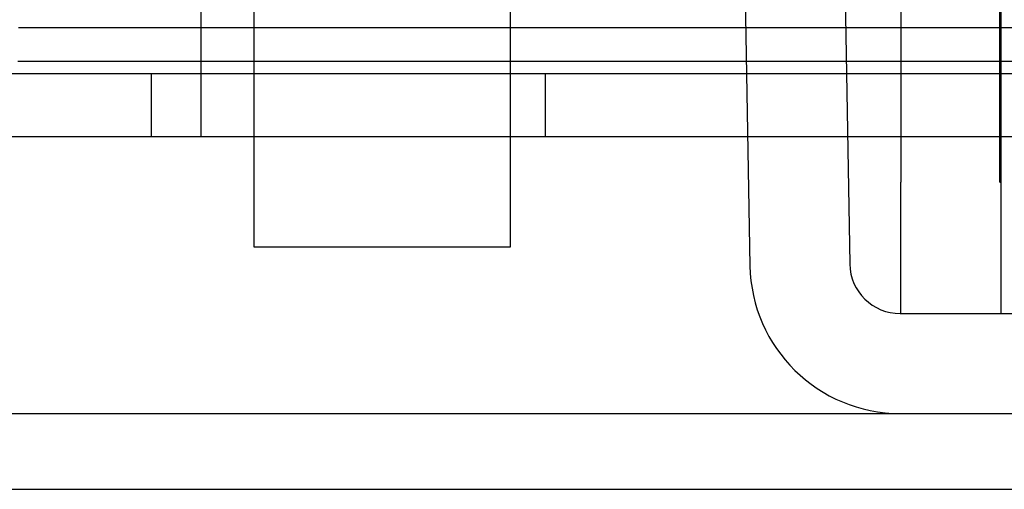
# Model space of a CAD drawing. Header units: inches. Extents: x 1 to 240, y -1 to 159.
# Tile 6 of 77: x 72.469 to 73.406, y 26.76 to 27.206. Entities that reach past the tile are written whole.
import ezdxf
from ezdxf.lldxf.tags import DXFTag

# ---------------------------------------------------------------- set-up
doc = ezdxf.new("R2010")
doc.units = ezdxf.units.IN
doc.header["$MEASUREMENT"] = 0
for name, color, linetype in [('COM42667', 7, 'Continuous'), ('COM42780', 7, 'Continuous'), ('COM48601', 7, 'Continuous'), ('COM70726-3', 7, 'Continuous'), ('Default', 7, 'Continuous'), ('PKT99', 7, 'Continuous'), ('SCC19011', 7, 'Continuous')]:
    doc.layers.add(name, color=color, linetype=linetype)
tags = doc.linetypes.add('HIDDEN2', pattern=[0.1875, 0.125, -0.0625]).pattern_tags.tags
tags[6:7] = [DXFTag(74, 4), DXFTag(75, 0), DXFTag(340, '0'), DXFTag(46, 0.0), DXFTag(50, 0.0), DXFTag(44, 0.0), DXFTag(45, 0.0)]
tags[4:5] = [DXFTag(74, 4), DXFTag(75, 0), DXFTag(340, '0'), DXFTag(46, 0.0), DXFTag(50, 0.0), DXFTag(44, 0.0), DXFTag(45, 0.0)]

# ---------------------------------------------------------------- blocks, each defined once
blk = doc.blocks.new('SE8')
at = {"layer": 'COM42667', "color": 7, "linetype": 'Continuous'}
for p, q in [((73.30802, 27.53459), (73.30802, 27.05209)), ((73.40302, 27.53459), (73.40302, 27.05209)), ((73.30802, 26.92709), (73.30802, 27.05209)), ((73.40302, 27.05209), (73.40302, 26.92709))]:
    blk.add_line(p, q, dxfattribs=at)
at = {"layer": 'COM42667', "color": 7, "linetype": 'HIDDEN2'}
for p, q in [((73.40202, 27.14025), (73.40202, 27.30209)), ((73.40202, 27.14025), (73.40302, 27.14025)), ((73.40202, 27.11197), (73.40202, 27.14025)), ((73.40202, 27.11197), (73.40302, 27.11197)), ((73.40202, 27.05209), (73.40202, 27.11197)), ((73.40202, 27.05209), (73.40302, 27.05209))]:
    blk.add_line(p, q, dxfattribs=at)
at = {"layer": 'COM42780', "color": 7, "linetype": 'Continuous'}
for p, q in [((73.15924, 27.26193), (73.16429, 26.9726)), ((73.25423, 27.26359), (73.25928, 26.97425)), ((73.30727, 26.92709), (73.67955, 26.92709)), ((73.30727, 26.83209), (73.67955, 26.83209))]:
    blk.add_line(p, q, dxfattribs=at)
for radius in [0.143, 0.048]:
    blk.add_arc((73.30727, 26.97509), radius, 181, 270, dxfattribs=at)
at = {"layer": 'COM48601', "color": 7, "linetype": 'Continuous'}
for p, q in [((72.69227, 27.19871), (72.4682, 27.19871)), ((73.16034, 27.19871), (72.93627, 27.19871)), ((73.30802, 27.19871), (73.25536, 27.19871)), ((85.7221, 27.19871), (73.40302, 27.19871)), ((72.46765, 27.16709), (72.69227, 27.16709)), ((72.93627, 27.16709), (73.1609, 27.16709)), ((73.25591, 27.16709), (73.30802, 27.16709)), ((73.40302, 27.16709), (85.90184, 27.16709))]:
    blk.add_line(p, q, dxfattribs=at)
at = {"layer": 'COM48601', "color": 7, "linetype": 'HIDDEN2'}
for p, q in [((72.93627, 27.19871), (72.69227, 27.19871)), ((73.25536, 27.19871), (73.16034, 27.19871)), ((73.40302, 27.19871), (73.30802, 27.19871)), ((72.69227, 27.16709), (72.93627, 27.16709)), ((73.1609, 27.16709), (73.25591, 27.16709)), ((73.30802, 27.16709), (73.40302, 27.16709))]:
    blk.add_line(p, q, dxfattribs=at)
at = {"layer": 'COM70726-3', "color": 7, "linetype": 'Continuous'}
blk.add_line((72.32128, 26.83209), (73.30727, 26.83209), dxfattribs=at)
at = {"layer": 'COM70726-3', "color": 7, "linetype": 'HIDDEN2'}
blk.add_line((57.9693, 26.76009), (87.65925, 26.76009), dxfattribs=at)
at = {"layer": 'PKT99', "color": 7, "linetype": 'HIDDEN2'}
for p, q in [((72.6418, 27.22009), (72.6418, 27.09509)), ((73.7818, 27.15509), (70.2818, 27.15509)), ((72.5943, 27.15509), (72.5943, 27.09509)), ((72.9693, 27.15509), (72.9693, 27.09509)), ((76.7218, 27.09509), (67.3418, 27.09509))]:
    blk.add_line(p, q, dxfattribs=at)
at = {"layer": 'SCC19011', "color": 7, "linetype": 'Continuous'}
for p, q in [((72.69227, 27.21409), (72.69227, 26.99059)), ((72.93627, 26.99059), (72.93627, 27.21409)), ((72.69227, 26.99059), (72.93627, 26.99059))]:
    blk.add_line(p, q, dxfattribs=at)

msp = doc.modelspace()

# ---------------------------------------------------------------- block references
at = {"layer": 'Default'}
msp.add_blockref('SE8', (0, 0), dxfattribs=at)

doc.saveas('drawing.dxf')
